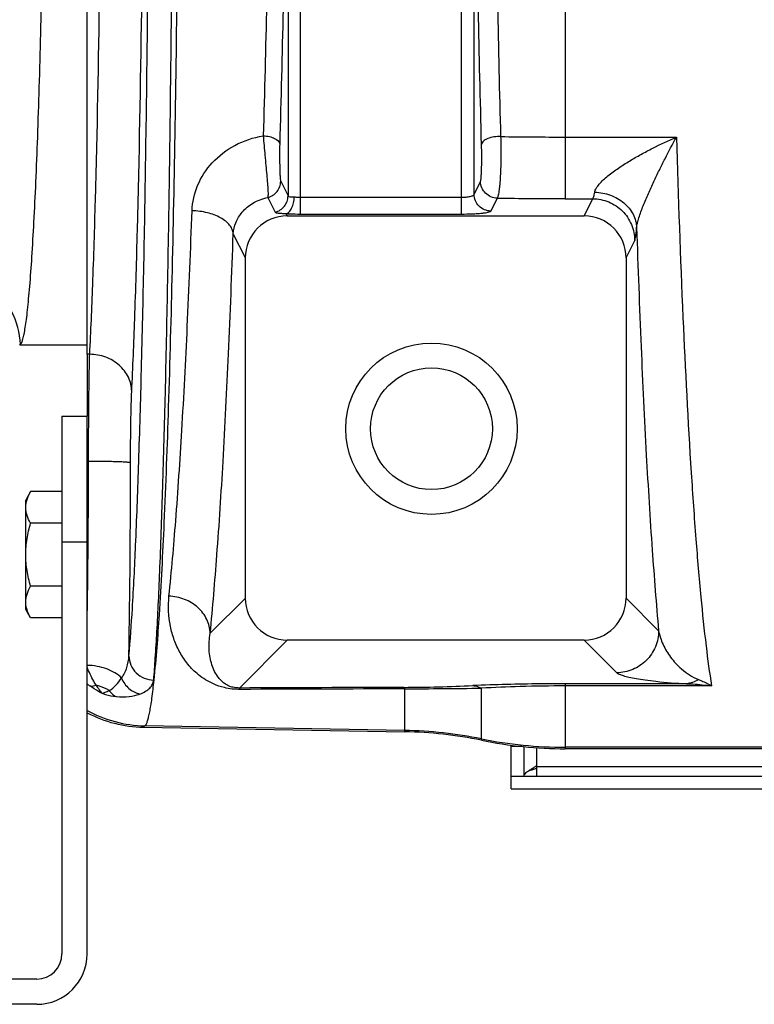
# Model space of a CAD drawing. Extents: x -1727 to 1181, y 8 to 1599.
# Tile 39 of 71: x -1024 to -936, y 1262 to 1379. Entities that reach past the tile are written whole.
import ezdxf

# ---------------------------------------------------------------- set-up
doc = ezdxf.new("R2010")
doc.units = 0
doc.header["$LTSCALE"] = 65.395
doc.layers.get('0').update_dxf_attribs({"linetype": 'CONTINUOUS'})

msp = doc.modelspace()

# ---------------------------------------------------------------- linework, layer by layer
at = {"color": 6, "linetype": 'CONTINUOUS'}
for p, q in [((-1015.63, 1339.06), (-1015.63, 1521.35)), ((-991.81, 1355.52), (-956.45, 1355.52)), ((-996.79, 1310.04), (-996.79, 1350.52)), ((-951.47, 1350.52), (-951.47, 1310.04)), ((-1023.65, 1340.2), (-1015.63, 1340.2)), ((-1022.35, 1322.71), (-1022.93, 1321.7)), ((-1022.93, 1308.7), (-1022.93, 1321.7)), ((-1018.63, 1322.71), (-1022.35, 1322.71)), ((-1018.63, 1318.96), (-1022.35, 1318.96)), ((-1018.63, 1311.45), (-1022.35, 1311.45)), ((-1022.35, 1307.7), (-1022.93, 1308.7)), ((-1018.63, 1307.7), (-1022.35, 1307.7)), ((-956.47, 1305.05), (-991.8, 1305.05)), ((-1008.9, 1294.67), (-977.82, 1294.13)), ((-739.63, 1292.12), (-958.7, 1292.12))]:
    msp.add_line(p, q, dxfattribs=at)
at = {"color": 9, "linetype": 'CONTINUOUS'}
for p, q in [((-990.21, 1355.75), (-990.21, 1504.66)), ((-971.05, 1355.75), (-971.05, 1504.66)), ((-991.71, 1502.5), (-991.71, 1357.9)), ((-969.56, 1358.09), (-969.56, 1502.32)), ((-958.7, 1502.83), (-958.7, 1357.57)), ((-958.7, 1364.91), (-945.47, 1364.91)), ((-992.58, 1359.65), (-991.71, 1357.9)), ((-969.56, 1358.09), (-968.79, 1359.63)), ((-994.12, 1357.72), (-993.25, 1355.97)), ((-990.21, 1357.74), (-971.05, 1357.74)), ((-967.56, 1356.1), (-966.79, 1357.64)), ((-958.7, 1357.57), (-955.43, 1357.57)), ((-956.45, 1355.52), (-955.43, 1357.57)), ((-991.81, 1355.52), (-991.95, 1355.8)), ((-990.21, 1355.75), (-971.05, 1355.75)), ((-996.79, 1350.52), (-998.23, 1353.41)), ((-951.47, 1350.52), (-950.44, 1352.6)), ((-1015.63, 1316.7), (-1018.63, 1316.7)), ((-996.79, 1310.04), (-1000.97, 1305.85)), ((-951.47, 1310.04), (-947.59, 1306.15)), ((-991.8, 1305.05), (-997.5, 1299.34)), ((-956.47, 1305.05), (-952.58, 1301.16)), ((-944.26, 1299.85), (-958.7, 1299.85)), ((-958.7, 1299.85), (-958.7, 1299.59)), ((-941.29, 1299.59), (-958.7, 1299.59)), ((-958.7, 1299.59), (-958.7, 1292.29)), ((-977.82, 1294.3), (-977.82, 1299.25)), ((-968.7, 1299.32), (-968.7, 1293.13)), ((-1008.74, 1294.84), (-1008.9, 1294.67)), ((-977.82, 1294.3), (-1008.74, 1294.84)), ((-977.82, 1294.13), (-977.82, 1294.3)), ((-963.86, 1292.39), (-965.13, 1292.39)), ((-962.13, 1292.24), (-962.13, 1290.09)), ((-739.63, 1292.29), (-958.7, 1292.29)), ((-958.7, 1292.29), (-958.7, 1292.12)), ((-962.13, 1290.02), (-838.13, 1290.02))]:
    msp.add_line(p, q, dxfattribs=at)
at = {"color": 2, "linetype": 'CONTINUOUS'}
for p, q in [((-1015.63, 1339.06), (-1015.63, 1331.7)), ((-1015.32, 1339.06), (-1015.63, 1339.06))]:
    msp.add_line(p, q, dxfattribs=at)
at = {"color": 7, "linetype": 'CONTINUOUS'}
for p, q in [((-1018.63, 1331.7), (-1018.63, 1267.7)), ((-1018.63, 1331.7), (-1015.63, 1331.7)), ((-1015.63, 1267.7), (-1015.63, 1331.7)), ((-963.63, 1292.36), (-963.63, 1288.84)), ((-962.13, 1290.09), (-962.13, 1288.84)), ((-965.13, 1288.84), (-835.13, 1288.84)), ((-965.13, 1287.34), (-965.13, 1288.84)), ((-1021.63, 1264.7), (-1161.63, 1264.7)), ((-1021.63, 1261.7), (-1161.63, 1261.7))]:
    msp.add_line(p, q, dxfattribs=at)
at = {"color": 3, "linetype": 'CONTINUOUS'}
for p, q in [((-965.13, 1288.84), (-965.13, 1292.54)), ((-965.13, 1287.34), (-835.13, 1287.34))]:
    msp.add_line(p, q, dxfattribs=at)
at = {"color": 6, "linetype": 'CONTINUOUS'}
for radius in [10.2, 7.25]:
    msp.add_circle((-974.63, 1330.2), radius, dxfattribs=at)
at = {"color": 9, "linetype": 'CONTINUOUS'}
for centre, radius, start, end in [((-958.73, 1909.07), 544.16, 269.1965, 270.0028), ((-958.73, 1838.17), 480.59, 269.0395, 270.0036), ((-1033.54, 1339.6), 10.01, 3.7048, 27.0978), ((-2470.77, 1326.72), 1460.31, 359.07531, 359.97699), ((-1006.78, 1311.32), 14.5, 232.3808, 233.925), ((-979.08, 1512.34), 212.92, 270.315, 272.5251), ((-980.12, 2192.28), 893.03, 270.14751, 270.73281), ((-1008.46, 1309.84), 15, 241.4309, 268.927), ((-978.69, 1244.27), 50.03, 78.4763, 89.0005), ((-958.7, 1342.32), 50.03, 258.4763, 269.9999)]:
    msp.add_arc(centre, radius, start, end, dxfattribs=at)
at = {"color": 6, "linetype": 'CONTINUOUS'}
for centre, radius, start, end in [((-1033.62, 1339.54), 9.99, 3.8154, 4.0125), ((-1008.64, 1309.67), 15, 242.2182, 269.0027), ((-978.69, 1244.17), 49.97, 78.4624, 88.9993), ((-958.7, 1342.09), 49.97, 258.4625, 269.9998)]:
    msp.add_arc(centre, radius, start, end, dxfattribs=at)
at = {"color": 2, "linetype": 'CONTINUOUS'}
msp.add_arc((-2104.69, 1326.27), 1089.23, 358.97017, 0.00198, dxfattribs=at)
at = {"color": 7, "linetype": 'CONTINUOUS'}
for centre, radius, start, end in [((-969.28, 1300.82), 12.89, 303.4912, 303.6607), ((-1021.63, 1267.7), 6, 270, 360), ((-1021.63, 1267.7), 3, 270, 360)]:
    msp.add_arc(centre, radius, start, end, dxfattribs=at)
at = {"color": 3, "linetype": 'CONTINUOUS'}
for centre, radius, start, end in [((-969.77, 1313.29), 24.72, 285.7907, 286.7471), ((-968.77, 1309.91), 21.19, 286.7745, 287.0489), ((-968.02, 1307.49), 18.66, 287.0266, 288.393)]:
    msp.add_arc(centre, radius, start, end, dxfattribs=at)
at = {"color": 6, "linetype": 'CONTINUOUS'}
for centre, major_axis, ratio, start_param, end_param in [((-991.78, 1350.49), (-2.25, 4.51), 0.993174, -0.459819, 1.105507), ((-956.48, 1350.49), (2.25, 4.51), 0.993174, -1.105507, 0.459819), ((-991.78, 1310.05), (3.55, 3.55), 0.997265, -3.925621, -2.357564), ((-956.48, 1310.05), (3.55, -3.55), 0.997265, -0.784029, 0.784029)]:
    msp.add_ellipse(centre, major_axis=major_axis, ratio=ratio, start_param=start_param, end_param=end_param, dxfattribs=at)
at = {"color": 9, "linetype": 'CONTINUOUS'}
for points, knots in [([(-1007.7, 1560.13), (-1007.42, 1557.54), (-1006.96, 1551.3), (-1006.41, 1540.47), (-1005.91, 1526.79), (-1005.48, 1510.64), (-1005.13, 1492.41), (-1004.77, 1465.37), (-1004.61, 1430.2), (-1004.77, 1395.03), (-1005.13, 1367.99), (-1005.48, 1349.77), (-1005.91, 1333.61), (-1006.41, 1319.94), (-1006.96, 1309.1), (-1007.42, 1302.87), (-1007.7, 1300.28)], [0, 0, 0, 0, 0.030051, 0.072143, 0.125214, 0.187911, 0.258628, 0.335552, 0.5, 0.664448, 0.741372, 0.812089, 0.874786, 0.927857, 0.969949, 1, 1, 1, 1]), ([(-992.7, 1496.31), (-992.39, 1485.65), (-991.95, 1463.62), (-991.74, 1430.2), (-991.95, 1396.79), (-992.39, 1374.75), (-992.7, 1364.09)], [0, 0, 0, 0, 0.241942, 0.5, 0.758058, 1, 1, 1, 1]), ([(-968.67, 1364.03), (-968.96, 1374.71), (-969.4, 1396.77), (-969.61, 1430.2), (-969.4, 1463.64), (-968.96, 1485.69), (-968.67, 1496.38)], [0, 0, 0, 0, 0.242283, 0.5, 0.757717, 1, 1, 1, 1]), ([(-994.66, 1495.35), (-994.35, 1484.85), (-993.91, 1463.13), (-993.7, 1430.2), (-993.91, 1397.27), (-994.35, 1375.56), (-994.66, 1365.05)], [0, 0, 0, 0, 0.241942, 0.5, 0.758058, 1, 1, 1, 1]), ([(-966.36, 1364.96), (-966.65, 1375.5), (-967.06, 1397.24), (-967.27, 1430.2), (-967.06, 1463.16), (-966.65, 1484.91), (-966.36, 1495.44)], [0, 0, 0, 0, 0.242279, 0.5, 0.757721, 1, 1, 1, 1]), ([(-1010.65, 1303.15), (-1010.48, 1305.03), (-1010.18, 1309.41), (-1009.81, 1316.9), (-1009.47, 1326.13), (-1009.15, 1336.98), (-1008.87, 1349.27), (-1008.54, 1367.99), (-1008.38, 1382.58), (-1008.3, 1392.63)], [0, 0, 0, 0, 0.063121, 0.147209, 0.250983, 0.372848, 0.510923, 0.663074, 1, 1, 1, 1]), ([(-1007.7, 1300.28), (-1007.63, 1301.15), (-1007.49, 1303.08), (-1007.3, 1306.2), (-1007.12, 1309.81), (-1006.87, 1315.53), (-1006.59, 1323.78), (-1006.29, 1334.87), (-1006.02, 1347.44), (-1005.71, 1366.58), (-1005.56, 1381.5), (-1005.48, 1391.79)], [0, 0, 0, 0, 0.028861, 0.063103, 0.102594, 0.147184, 0.250957, 0.372825, 0.510905, 0.663062, 1, 1, 1, 1]), ([(-1015.32, 1339.06), (-1015.17, 1341.8), (-1014.92, 1347.9), (-1014.47, 1362.29), (-1014.25, 1373.94), (-1014.13, 1382.22)], [0, 0, 0, 0, 0.190501, 0.424314, 1, 1, 1, 1]), ([(-1010.32, 1334.64), (-1010.17, 1337.51), (-1009.92, 1343.91), (-1009.47, 1358.99), (-1009.25, 1371.21), (-1009.13, 1379.89)], [0, 0, 0, 0, 0.190493, 0.424305, 1, 1, 1, 1]), ([(-1003.14, 1356.14), (-1003.1, 1357.17), (-1002.63, 1359.27), (-1000.82, 1362.02), (-998.07, 1364.12), (-995.83, 1364.86), (-994.66, 1365.05)], [0, 0, 0, 0, 0.23214, 0.475283, 0.732001, 1, 1, 1, 1]), ([(-994.66, 1365.05), (-994.6, 1364.28), (-994.5, 1363.11), (-994.35, 1361.55), (-994.24, 1360.44), (-994.16, 1359.46), (-994.11, 1358.75), (-994.09, 1358.29), (-994.09, 1358.04), (-994.1, 1357.86), (-994.11, 1357.76), (-994.12, 1357.72)], [0, 0, 0, 0, 0.316381, 0.480289, 0.635196, 0.77184, 0.882071, 0.925201, 0.959491, 0.984499, 1, 1, 1, 1]), ([(-994.66, 1365.05), (-994.41, 1365.05), (-994.05, 1365.01), (-993.6, 1364.88), (-993.13, 1364.69), (-992.72, 1364.39), (-992.7, 1364.09)], [0, 0, 0, 0, 0.322085, 0.472401, 0.610504, 1, 1, 1, 1]), ([(-992.7, 1364.09), (-992.71, 1363.63), (-992.72, 1362.91), (-992.71, 1361.97), (-992.7, 1361.29), (-992.68, 1360.69), (-992.66, 1360.26), (-992.64, 1359.98), (-992.62, 1359.83), (-992.6, 1359.73), (-992.59, 1359.67), (-992.58, 1359.65)], [0, 0, 0, 0, 0.316086, 0.480452, 0.636554, 0.774616, 0.885421, 0.928237, 0.961788, 0.985722, 1, 1, 1, 1]), ([(-968.79, 1359.63), (-968.78, 1359.65), (-968.77, 1359.7), (-968.75, 1359.81), (-968.73, 1359.95), (-968.71, 1360.22), (-968.68, 1360.64), (-968.66, 1361.23), (-968.65, 1361.9), (-968.64, 1362.84), (-968.65, 1363.55), (-968.67, 1364.03)], [0, 0, 0, 0, 0.014376, 0.038307, 0.071612, 0.113868, 0.222763, 0.358799, 0.514045, 0.679289, 1, 1, 1, 1]), ([(-966.36, 1364.96), (-966.64, 1364.98), (-967.17, 1364.95), (-967.8, 1364.8), (-968.22, 1364.6), (-968.45, 1364.43), (-968.61, 1364.24), (-968.66, 1364.09), (-968.67, 1364.03)], [0, 0, 0, 0, 0.313357, 0.601648, 0.725536, 0.832289, 0.922297, 1, 1, 1, 1]), ([(-966.79, 1357.64), (-966.77, 1357.67), (-966.72, 1357.76), (-966.67, 1357.93), (-966.61, 1358.18), (-966.56, 1358.49), (-966.51, 1358.86), (-966.45, 1359.45), (-966.39, 1360.31), (-966.34, 1361.43), (-966.32, 1362.61), (-966.32, 1363.8), (-966.34, 1364.58), (-966.36, 1364.96)], [0, 0, 0, 0, 0.015737, 0.040467, 0.074298, 0.116904, 0.16774, 0.226104, 0.361972, 0.516637, 0.681012, 0.845376, 1, 1, 1, 1]), ([(-955.2, 1358.34), (-955.17, 1358.5), (-955.01, 1358.85), (-954.65, 1359.33), (-954.17, 1359.82), (-953.42, 1360.47), (-952.38, 1361.23), (-951.06, 1362.07), (-949.7, 1362.85), (-947.84, 1363.83), (-946.42, 1364.49), (-945.47, 1364.91)], [0, 0, 0, 0, 0.041665, 0.093472, 0.151692, 0.213528, 0.342375, 0.474041, 0.6064, 0.738515, 1, 1, 1, 1]), ([(-950.21, 1354.14), (-950.19, 1354.31), (-950.11, 1354.71), (-949.93, 1355.33), (-949.7, 1356.02), (-949.33, 1356.98), (-948.82, 1358.18), (-948.18, 1359.6), (-947.51, 1360.98), (-946.62, 1362.75), (-945.94, 1364.06), (-945.47, 1364.91)], [0, 0, 0, 0, 0.044802, 0.101604, 0.164528, 0.230076, 0.36315, 0.49539, 0.625482, 0.753058, 1, 1, 1, 1]), ([(-945.47, 1364.91), (-945.26, 1357.74), (-944.79, 1344.41), (-943.97, 1328.46), (-943.2, 1317.38), (-942.62, 1310.51), (-942.01, 1304.69), (-941.54, 1301.17), (-941.29, 1299.59)], [0, 0, 0, 0, 0.328632, 0.610972, 0.73167, 0.837303, 0.926987, 1, 1, 1, 1]), ([(-994.12, 1357.72), (-993.9, 1357.77), (-993.49, 1357.95), (-992.99, 1358.4), (-992.66, 1358.99), (-992.58, 1359.43), (-992.58, 1359.65)], [0, 0, 0, 0, 0.250442, 0.500767, 0.750663, 1, 1, 1, 1]), ([(-966.79, 1357.64), (-967.05, 1357.64), (-967.57, 1357.75), (-968.24, 1358.19), (-968.68, 1358.85), (-968.79, 1359.37), (-968.79, 1359.63)], [0, 0, 0, 0, 0.250289, 0.500669, 0.750659, 1, 1, 1, 1]), ([(-971.05, 1357.74), (-970.87, 1357.74), (-970.52, 1357.76), (-970.11, 1357.81), (-969.84, 1357.89), (-969.7, 1357.95), (-969.6, 1358.01), (-969.56, 1358.06), (-969.56, 1358.09)], [0, 0, 0, 0, 0.355739, 0.661, 0.78236, 0.878808, 0.949933, 1, 1, 1, 1]), ([(-967.56, 1356.1), (-967.82, 1356.1), (-968.34, 1356.21), (-969, 1356.65), (-969.45, 1357.31), (-969.56, 1357.83), (-969.56, 1358.09)], [0, 0, 0, 0, 0.250289, 0.500669, 0.750659, 1, 1, 1, 1]), ([(-955.43, 1357.57), (-955.4, 1357.6), (-955.36, 1357.68), (-955.3, 1357.85), (-955.25, 1358.07), (-955.22, 1358.24), (-955.2, 1358.34)], [0, 0, 0, 0, 0.138942, 0.351225, 0.638891, 1, 1, 1, 1]), ([(-955.2, 1358.34), (-954.56, 1358.33), (-953.31, 1358.09), (-951.68, 1357.18), (-950.71, 1356.01), (-950.3, 1354.96), (-950.22, 1354.41), (-950.21, 1354.14)], [0, 0, 0, 0, 0.267689, 0.526397, 0.769429, 0.885927, 1, 1, 1, 1]), ([(-998.23, 1353.41), (-998.2, 1353.86), (-997.98, 1354.79), (-997.18, 1356.07), (-995.87, 1357.16), (-994.74, 1357.59), (-994.12, 1357.72)], [0, 0, 0, 0, 0.210696, 0.440824, 0.701578, 1, 1, 1, 1]), ([(-990.95, 1357.79), (-990.9, 1357.78), (-990.65, 1357.75), (-990.4, 1357.74), (-990.21, 1357.74)], [0, 0, 0, 0, 0.235097, 1, 1, 1, 1]), ([(-955.43, 1357.57), (-954.78, 1357.57), (-953.47, 1357.3), (-951.82, 1356.2), (-950.71, 1354.55), (-950.44, 1353.24), (-950.44, 1352.6)], [0, 0, 0, 0, 0.25029, 0.500669, 0.750658, 1, 1, 1, 1]), ([(-1005.88, 1310.28), (-1005.57, 1313.26), (-1005, 1319.82), (-1004.29, 1330.52), (-1003.65, 1342.82), (-1003.3, 1351.55), (-1003.14, 1356.14)], [0, 0, 0, 0, 0.195603, 0.430032, 0.699595, 1, 1, 1, 1]), ([(-998.23, 1353.41), (-998.25, 1353.59), (-998.34, 1353.95), (-998.66, 1354.46), (-999.14, 1354.92), (-999.99, 1355.48), (-1001.35, 1355.97), (-1002.52, 1356.12), (-1003.14, 1356.14)], [0, 0, 0, 0, 0.087872, 0.184148, 0.292534, 0.414216, 0.692502, 1, 1, 1, 1]), ([(-991.95, 1355.8), (-991.81, 1355.79), (-991.23, 1355.76), (-990.65, 1355.75), (-990.21, 1355.75)], [0, 0, 0, 0, 0.234862, 1, 1, 1, 1]), ([(-971.05, 1355.75), (-970.62, 1355.75), (-969.99, 1355.76), (-969.19, 1355.8), (-968.67, 1355.85), (-968.24, 1355.9), (-967.91, 1355.95), (-967.7, 1356.01), (-967.6, 1356.06), (-967.57, 1356.08), (-967.56, 1356.1)], [0, 0, 0, 0, 0.367306, 0.534399, 0.682378, 0.806132, 0.901578, 0.966015, 0.986497, 1, 1, 1, 1]), ([(-1000.97, 1305.85), (-1000.67, 1308.94), (-1000.1, 1315.75), (-999.38, 1326.84), (-998.75, 1339.6), (-998.4, 1348.65), (-998.23, 1353.41)], [0, 0, 0, 0, 0.195584, 0.43001, 0.699581, 1, 1, 1, 1]), ([(-950.44, 1352.6), (-950.41, 1352.66), (-950.36, 1352.83), (-950.31, 1353.15), (-950.25, 1353.6), (-950.22, 1353.95), (-950.21, 1354.14)], [0, 0, 0, 0, 0.127717, 0.338201, 0.630101, 1, 1, 1, 1]), ([(-950.21, 1354.14), (-950.05, 1349.4), (-949.72, 1340.38), (-949.11, 1327.58), (-948.42, 1316.32), (-947.88, 1309.35), (-947.59, 1306.15)], [0, 0, 0, 0, 0.295848, 0.56368, 0.799547, 1, 1, 1, 1]), ([(-1010.32, 1334.64), (-1010.32, 1334.92), (-1010.39, 1335.5), (-1010.79, 1336.62), (-1011.75, 1337.86), (-1013.39, 1338.82), (-1014.67, 1339.05), (-1015.32, 1339.06)], [0, 0, 0, 0, 0.117546, 0.236586, 0.481099, 0.737024, 1, 1, 1, 1]), ([(-1010.46, 1326.14), (-1010.46, 1327.79), (-1010.44, 1330.12), (-1010.38, 1332.95), (-1010.34, 1334.13), (-1010.32, 1334.64)], [0, 0, 0, 0, 0.584392, 0.821798, 1, 1, 1, 1]), ([(-1010.46, 1326.14), (-1010.46, 1326.15), (-1010.51, 1326.16), (-1010.59, 1326.17), (-1010.72, 1326.19), (-1010.89, 1326.2), (-1011.1, 1326.22), (-1011.47, 1326.24), (-1012.01, 1326.26), (-1012.75, 1326.28), (-1013.6, 1326.3), (-1014.51, 1326.31), (-1015.14, 1326.31), (-1015.46, 1326.31)], [0, 0, 0, 0, 0.007912, 0.02464, 0.050318, 0.084773, 0.127711, 0.178741, 0.303143, 0.45339, 0.62392, 0.808399, 1, 1, 1, 1]), ([(-997.41, 1299.18), (-998.04, 1299.17), (-999.14, 1299.29), (-1000.84, 1299.87), (-1002.34, 1300.8), (-1003.64, 1302.11), (-1004.6, 1303.53), (-1005.29, 1305.05), (-1005.92, 1307.29), (-1006, 1309.08), (-1005.88, 1310.28)], [0, 0, 0, 0, 0.119792, 0.207892, 0.340247, 0.452453, 0.558537, 0.663837, 0.771258, 1, 1, 1, 1]), ([(-1000.97, 1305.85), (-1000.99, 1306.42), (-1001.28, 1307.58), (-1002.39, 1309.02), (-1004, 1310), (-1005.25, 1310.25), (-1005.88, 1310.28)], [0, 0, 0, 0, 0.235586, 0.48094, 0.73731, 1, 1, 1, 1]), ([(-997.5, 1299.34), (-997.76, 1299.34), (-998.18, 1299.38), (-998.79, 1299.58), (-999.26, 1299.85), (-999.67, 1300.21), (-1000.08, 1300.67), (-1000.47, 1301.3), (-1000.79, 1302.11), (-1001.01, 1302.97), (-1001.16, 1304.22), (-1001.09, 1305.2), (-1000.97, 1305.85)], [0, 0, 0, 0, 0.094165, 0.149243, 0.22582, 0.287235, 0.342705, 0.446834, 0.549271, 0.653907, 0.762886, 1, 1, 1, 1]), ([(-947.59, 1306.15), (-947.59, 1305.51), (-947.85, 1304.19), (-948.97, 1302.54), (-950.62, 1301.43), (-951.93, 1301.16), (-952.58, 1301.16)], [0, 0, 0, 0, 0.249907, 0.5, 0.750093, 1, 1, 1, 1]), ([(-947.59, 1306.15), (-947.48, 1305.6), (-947.11, 1304.48), (-946.19, 1302.94), (-944.82, 1301.45), (-943.59, 1300.65), (-942.85, 1300.36)], [0, 0, 0, 0, 0.219996, 0.447736, 0.693481, 1, 1, 1, 1]), ([(-1011.52, 1300.52), (-1011.25, 1300.9), (-1010.84, 1301.76), (-1010.67, 1302.69), (-1010.65, 1303.15)], [0, 0, 0, 0, 0.499788, 1, 1, 1, 1]), ([(-1010.65, 1303.15), (-1010.64, 1302.79), (-1010.48, 1302.03), (-1009.83, 1301.09), (-1008.85, 1300.45), (-1008.09, 1300.29), (-1007.7, 1300.28)], [0, 0, 0, 0, 0.245035, 0.493332, 0.745509, 1, 1, 1, 1]), ([(-1011.52, 1300.52), (-1012.01, 1301.01), (-1013.35, 1301.77), (-1014.84, 1302.02), (-1015.63, 1302.04)], [0, 0, 0, 0, 0.465709, 1, 1, 1, 1]), ([(-1014.56, 1299.67), (-1014.66, 1299.83), (-1015.05, 1300.53), (-1015.39, 1301.25), (-1015.63, 1301.81)], [0, 0, 0, 0, 0.233817, 1, 1, 1, 1]), ([(-952.58, 1301.16), (-952.55, 1301.13), (-952.46, 1301.06), (-952.2, 1300.94), (-951.75, 1300.79), (-951.07, 1300.62), (-950.2, 1300.46), (-949.12, 1300.29), (-947.13, 1300.04), (-945.48, 1299.91), (-944.26, 1299.85)], [0, 0, 0, 0, 0.01709, 0.039553, 0.100875, 0.183782, 0.288225, 0.415373, 0.568682, 1, 1, 1, 1]), ([(-1013, 1299.04), (-1012.7, 1299.22), (-1012.16, 1299.67), (-1011.72, 1300.22), (-1011.52, 1300.52)], [0, 0, 0, 0, 0.492585, 1, 1, 1, 1]), ([(-1011.52, 1300.52), (-1011.33, 1300.05), (-1010.74, 1299.21), (-1009.82, 1298.73), (-1009.34, 1298.63)], [0, 0, 0, 0, 0.509295, 1, 1, 1, 1]), ([(-1009.34, 1298.63), (-1009.11, 1298.72), (-1008.68, 1298.91), (-1008.24, 1299.25), (-1007.98, 1299.55), (-1007.84, 1299.78), (-1007.75, 1300.02), (-1007.7, 1300.18), (-1007.7, 1300.26)], [0, 0, 0, 0, 0.310521, 0.571142, 0.68702, 0.795364, 0.898688, 1, 1, 1, 1]), ([(-1007.7, 1300.26), (-1007.77, 1299.54), (-1007.89, 1298.53), (-1008.07, 1297.28), (-1008.2, 1296.53), (-1008.33, 1295.92), (-1008.45, 1295.43), (-1008.58, 1295.08), (-1008.68, 1294.9), (-1008.74, 1294.84)], [0, 0, 0, 0, 0.38916, 0.548877, 0.685237, 0.79821, 0.887928, 0.9548, 1, 1, 1, 1]), ([(-1007.7, 1300.26), (-1007.7, 1300.26), (-1007.7, 1300.27), (-1007.7, 1300.27), (-1007.7, 1300.28)], [0, 0, 0, 0, 0.484859, 1, 1, 1, 1]), ([(-958.7, 1299.85), (-959.7, 1299.85), (-963.37, 1299.83), (-967.03, 1299.74), (-969.7, 1299.63)], [0, 0, 0, 0, 0.272081, 1, 1, 1, 1]), ([(-969.7, 1299.63), (-969.61, 1299.62), (-969.26, 1299.58), (-968.93, 1299.45), (-968.7, 1299.32)], [0, 0, 0, 0, 0.243041, 1, 1, 1, 1]), ([(-958.7, 1299.59), (-960.49, 1299.59), (-963.83, 1299.55), (-967.16, 1299.41), (-968.7, 1299.32)], [0, 0, 0, 0, 0.537178, 1, 1, 1, 1]), ([(-942.85, 1300.36), (-943.06, 1300.21), (-943.51, 1299.97), (-944.02, 1299.87), (-944.26, 1299.85)], [0, 0, 0, 0, 0.514001, 1, 1, 1, 1]), ([(-944.26, 1299.85), (-944.01, 1299.85), (-943.02, 1299.8), (-942.03, 1299.7), (-941.29, 1299.59)], [0, 0, 0, 0, 0.248315, 1, 1, 1, 1]), ([(-942.85, 1300.36), (-942.72, 1300.31), (-942.18, 1300.09), (-941.67, 1299.82), (-941.29, 1299.59)], [0, 0, 0, 0, 0.241668, 1, 1, 1, 1]), ([(-1013.88, 1298.71), (-1013.73, 1298.66), (-1013.18, 1298.48), (-1012.6, 1298.37), (-1012.18, 1298.33)], [0, 0, 0, 0, 0.27459, 1, 1, 1, 1]), ([(-1013, 1299.04), (-1012.94, 1298.97), (-1012.71, 1298.68), (-1012.42, 1298.45), (-1012.18, 1298.33)], [0, 0, 0, 0, 0.261724, 1, 1, 1, 1]), ([(-1012.18, 1298.33), (-1011.66, 1298.28), (-1010.7, 1298.28), (-1009.75, 1298.49), (-1009.34, 1298.63)], [0, 0, 0, 0, 0.548978, 1, 1, 1, 1]), ([(-997.5, 1299.34), (-997.48, 1299.33), (-997.45, 1299.27), (-997.43, 1299.21), (-997.41, 1299.18)], [0, 0, 0, 0, 0.373945, 1, 1, 1, 1]), ([(-977.91, 1299.42), (-977.89, 1299.41), (-977.85, 1299.35), (-977.83, 1299.29), (-977.82, 1299.25)], [0, 0, 0, 0, 0.367086, 1, 1, 1, 1])]:
    msp.add_open_spline(points, degree=3, knots=knots, dxfattribs=at)
at = {"color": 6, "linetype": 'CONTINUOUS'}
for points, knots in [([(-1023.55, 1340.25), (-1023.53, 1340.27), (-1023.47, 1340.34), (-1023.37, 1340.55), (-1023.25, 1340.93), (-1023.11, 1341.52), (-1022.98, 1342.3), (-1022.84, 1343.25), (-1022.71, 1344.39), (-1022.58, 1345.7), (-1022.39, 1347.8), (-1022.18, 1350.84), (-1021.94, 1354.98), (-1021.71, 1359.74), (-1021.5, 1365.09), (-1021.31, 1370.97), (-1021.14, 1377.35), (-1020.98, 1384.16), (-1020.8, 1393.95), (-1020.64, 1406.84), (-1020.58, 1417.32), (-1020.56, 1422.7)], [0, 0, 0, 0, 0.001356, 0.003183, 0.008386, 0.015736, 0.025261, 0.036959, 0.050815, 0.066808, 0.084907, 0.12728, 0.177599, 0.235457, 0.300382, 0.37184, 0.449244, 0.531955, 0.619292, 0.804921, 1, 1, 1, 1]), ([(-1023.65, 1340.2), (-1023.64, 1340.2), (-1023.61, 1340.21), (-1023.57, 1340.23), (-1023.55, 1340.25)], [0, 0, 0, 0, 0.232138, 1, 1, 1, 1]), ([(-1022.93, 1320.83), (-1022.93, 1321.15), (-1022.81, 1321.82), (-1022.52, 1322.41), (-1022.35, 1322.71)], [0, 0, 0, 0, 0.485069, 1, 1, 1, 1]), ([(-1022.35, 1318.96), (-1022.52, 1319.25), (-1022.81, 1319.85), (-1022.93, 1320.51), (-1022.93, 1320.83)], [0, 0, 0, 0, 0.514931, 1, 1, 1, 1]), ([(-1022.93, 1315.2), (-1022.93, 1315.84), (-1022.82, 1317.11), (-1022.53, 1318.35), (-1022.35, 1318.96)], [0, 0, 0, 0, 0.499896, 1, 1, 1, 1]), ([(-1022.35, 1311.45), (-1022.53, 1312.06), (-1022.82, 1313.3), (-1022.93, 1314.57), (-1022.93, 1315.2)], [0, 0, 0, 0, 0.500104, 1, 1, 1, 1]), ([(-1022.93, 1309.57), (-1022.93, 1309.89), (-1022.81, 1310.56), (-1022.52, 1311.16), (-1022.35, 1311.45)], [0, 0, 0, 0, 0.485069, 1, 1, 1, 1]), ([(-1022.78, 1308.65), (-1022.81, 1308.73), (-1022.89, 1309.03), (-1022.93, 1309.34), (-1022.93, 1309.57)], [0, 0, 0, 0, 0.254279, 1, 1, 1, 1]), ([(-1022.35, 1307.7), (-1022.4, 1307.78), (-1022.56, 1308.08), (-1022.71, 1308.4), (-1022.78, 1308.65)], [0, 0, 0, 0, 0.256766, 1, 1, 1, 1])]:
    msp.add_open_spline(points, degree=3, knots=knots, dxfattribs=at)
at = {"color": 2, "linetype": 'CONTINUOUS'}
for points, knots in [([(-993.25, 1355.97), (-993.03, 1356.02), (-992.61, 1356.2), (-992.11, 1356.65), (-991.78, 1357.24), (-991.71, 1357.68), (-991.71, 1357.9)], [0, 0, 0, 0, 0.250442, 0.500767, 0.750663, 1, 1, 1, 1]), ([(-991.95, 1355.8), (-991.81, 1355.82), (-991.61, 1355.95), (-991.41, 1356.2), (-991.21, 1356.55), (-991.03, 1357.08), (-990.97, 1357.55), (-990.95, 1357.79)], [0, 0, 0, 0, 0.175893, 0.284371, 0.407316, 0.68947, 1, 1, 1, 1]), ([(-991.71, 1357.9), (-991.69, 1357.82), (-991.47, 1357.81), (-991.24, 1357.81), (-991.05, 1357.8), (-990.95, 1357.79)], [0, 0, 0, 0, 0.305678, 0.610301, 1, 1, 1, 1]), ([(-993.25, 1355.97), (-993.23, 1355.93), (-993.09, 1355.88), (-992.85, 1355.85), (-992.44, 1355.83), (-992.13, 1355.81), (-991.95, 1355.8)], [0, 0, 0, 0, 0.097519, 0.286274, 0.583759, 1, 1, 1, 1]), ([(-1015.46, 1326.31), (-1015.45, 1328.79), (-1015.44, 1332.29), (-1015.38, 1336.54), (-1015.34, 1338.3), (-1015.32, 1339.06)], [0, 0, 0, 0, 0.584424, 0.821832, 1, 1, 1, 1]), ([(-1015.32, 1299.61), (-1015.26, 1299.59), (-1015.01, 1299.56), (-1014.75, 1299.61), (-1014.56, 1299.67)], [0, 0, 0, 0, 0.224092, 1, 1, 1, 1]), ([(-1013.88, 1298.71), (-1014.01, 1298.78), (-1014.5, 1299.05), (-1014.98, 1299.36), (-1015.32, 1299.61)], [0, 0, 0, 0, 0.255211, 1, 1, 1, 1]), ([(-1013, 1299.04), (-1013.12, 1299.12), (-1013.61, 1299.38), (-1014.15, 1299.58), (-1014.56, 1299.67)], [0, 0, 0, 0, 0.246872, 1, 1, 1, 1]), ([(-1014.56, 1299.67), (-1014.44, 1299.49), (-1014.21, 1299.17), (-1013.99, 1298.85), (-1013.88, 1298.71)], [0, 0, 0, 0, 0.559407, 1, 1, 1, 1]), ([(-1013.88, 1298.71), (-1013.74, 1298.74), (-1013.44, 1298.85), (-1013.15, 1298.97), (-1013, 1299.04)], [0, 0, 0, 0, 0.458966, 1, 1, 1, 1])]:
    msp.add_open_spline(points, degree=3, knots=knots, dxfattribs=at)
at = {"color": 9, "linetype": 'CONTINUOUS'}
for points in [[(-977.91, 1299.42), (-984.44, 1299.4), (-990.97, 1299.37), (-997.5, 1299.34)], [(-977.82, 1299.25), (-984.35, 1299.22), (-990.88, 1299.2), (-997.41, 1299.18)]]:
    msp.add_open_spline(points, degree=3, dxfattribs=at)
at = {"color": 7, "linetype": 'CONTINUOUS'}
for points, knots in [([(-962.6, 1289.79), (-962.56, 1289.81), (-962.42, 1289.91), (-962.27, 1290), (-962.16, 1290.07)], [0, 0, 0, 0, 0.243534, 1, 1, 1, 1]), ([(-963.63, 1288.84), (-963.63, 1289.01), (-963.37, 1289.28), (-963, 1289.54), (-962.74, 1289.7), (-962.6, 1289.79)], [0, 0, 0, 0, 0.367643, 0.654213, 1, 1, 1, 1])]:
    msp.add_open_spline(points, degree=3, knots=knots, dxfattribs=at)

doc.saveas('drawing.dxf')
